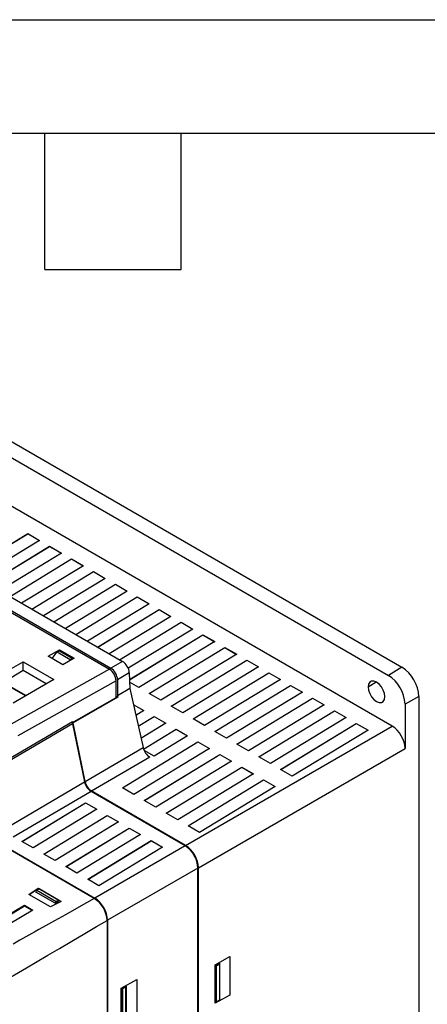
# Model space of a CAD drawing. Header units: millimetres. Extents: x 0 to 1048, y 0 to 810.
# Tile 37 of 45: x 504 to 590, y 603 to 810. Entities that reach past the tile are written whole.
import ezdxf

# ---------------------------------------------------------------- set-up
doc = ezdxf.new("R2010")
doc.units = ezdxf.units.MM
doc.header["$LTSCALE"] = 3.75
doc.layers.add('TEXT', color=140, linetype='Continuous', lineweight=25)

msp = doc.modelspace()

# ---------------------------------------------------------------- linework, layer by layer
at = {"color": 7, "linetype": 'Continuous'}
msp.add_line((0.009, 809.635), (1047.759, 809.635), dxfattribs=at)
for p, q in [((501.698, 721.639), (584.506, 673.835)), ((498.87, 719.921), (581.678, 672.117)), ((582.472, 661.452), (498.076, 710.172)), ((493.014, 693.945), (505.979, 701.842)), ((493.027, 693.941), (505.979, 701.831)), ((508.458, 700.411), (495.509, 692.565)), ((505.979, 701.842), (508.458, 700.411)), ((505.979, 701.831), (505.979, 701.842)), ((505.979, 701.831), (508.449, 700.406)), ((497.661, 691.322), (510.575, 699.189)), ((497.67, 691.317), (510.575, 699.178)), ((510.575, 699.189), (513.054, 697.758)), ((510.575, 699.178), (510.575, 699.189)), ((510.575, 699.178), (513.045, 697.752)), ((513.054, 697.758), (500.105, 689.912)), ((502.257, 688.669), (515.171, 696.536)), ((502.267, 688.664), (515.171, 696.525)), ((515.171, 696.536), (517.651, 695.104)), ((515.171, 696.525), (515.171, 696.536)), ((515.171, 696.525), (517.641, 695.099)), ((517.651, 695.104), (504.701, 687.258)), ((506.854, 686.016), (519.768, 693.882)), ((519.768, 693.882), (522.247, 692.451)), ((519.768, 693.871), (519.768, 693.882)), ((490.759, 692.087), (523.108, 673.413)), ((491.037, 692.322), (523.396, 673.642)), ((493.399, 693.783), (525.842, 675.054)), ((506.863, 686.01), (519.768, 693.871)), ((522.247, 692.451), (509.297, 684.605)), ((519.768, 693.871), (522.238, 692.446)), ((511.45, 683.362), (524.364, 691.229)), ((511.459, 683.357), (524.364, 691.218)), ((526.843, 689.798), (513.893, 681.952)), ((524.364, 691.229), (526.843, 689.798)), ((524.364, 691.218), (524.364, 691.229)), ((524.364, 691.218), (526.834, 689.792)), ((516.046, 680.709), (528.96, 688.576)), ((516.055, 680.704), (528.96, 688.565)), ((528.96, 688.576), (531.439, 687.145)), ((528.96, 688.565), (528.96, 688.576)), ((528.96, 688.565), (531.43, 687.139)), ((531.439, 687.145), (518.49, 679.298)), ((520.642, 678.056), (533.556, 685.922)), ((520.651, 678.05), (533.556, 685.911)), ((533.556, 685.922), (536.035, 684.491)), ((533.556, 685.911), (533.556, 685.922)), ((533.556, 685.911), (536.026, 684.486)), ((536.035, 684.491), (523.086, 676.645)), ((525.238, 675.402), (538.152, 683.269)), ((525.248, 675.397), (538.152, 683.258)), ((540.632, 681.838), (527.056, 673.612)), ((538.152, 683.269), (540.632, 681.838)), ((538.152, 683.258), (538.152, 683.269)), ((538.152, 683.258), (540.622, 681.832)), ((527.327, 671.221), (542.749, 680.616)), ((527.327, 671.211), (542.749, 680.605)), ((542.749, 680.616), (545.228, 679.185)), ((542.749, 680.605), (542.749, 680.616)), ((542.749, 680.605), (545.219, 679.179)), ((510.247, 676.121), (512.618, 677.488)), ((512.618, 677.488), (515.693, 675.713)), ((512.618, 677.488), (512.618, 677.277)), ((545.228, 679.185), (529.314, 669.542)), ((531.474, 668.295), (547.345, 677.962)), ((531.483, 668.289), (547.345, 677.951)), ((547.345, 677.962), (549.824, 676.531)), ((547.345, 677.951), (547.345, 677.962)), ((547.345, 677.951), (549.815, 676.526)), ((513.325, 674.345), (510.247, 676.121)), ((511.104, 675.627), (512.176, 677.022)), ((512.176, 677.022), (512.618, 677.277)), ((512.176, 677.022), (514.881, 675.46)), ((512.618, 677.277), (515.323, 675.716)), ((515.693, 675.713), (513.325, 674.345)), ((514.881, 675.46), (514.614, 675.09)), ((514.881, 675.46), (515.323, 675.716)), ((515.336, 675.507), (515.323, 675.716)), ((549.824, 676.531), (533.91, 666.889)), ((536.07, 665.641), (551.941, 675.309)), ((536.08, 665.636), (551.941, 675.298)), ((551.941, 675.309), (554.42, 673.878)), ((551.941, 675.298), (551.941, 675.309)), ((551.941, 675.298), (554.411, 673.872)), ((496.432, 670.039), (505.009, 674.986)), ((523.108, 673.413), (502.48, 661.913)), ((505.009, 674.986), (511.455, 671.265)), ((505.036, 673.119), (505.009, 674.986)), ((525.842, 675.054), (523.396, 673.642)), ((554.42, 673.878), (538.506, 664.235)), ((584.506, 673.835), (581.678, 672.117)), ((505.036, 673.119), (498.19, 669.025)), ((511.455, 671.265), (502.885, 666.314)), ((509.852, 670.339), (505.036, 673.119)), ((527.294, 672.626), (524.81, 671.193)), ((524.81, 671.193), (524.81, 667.825)), ((527.294, 672.626), (527.371, 669.328)), ((540.667, 662.988), (556.537, 672.656)), ((540.676, 662.983), (556.537, 672.645)), ((559.016, 671.225), (543.102, 661.582)), ((556.537, 672.656), (559.016, 671.225)), ((556.537, 672.645), (556.537, 672.656)), ((556.537, 672.645), (559.007, 671.219)), ((505.482, 667.814), (500.742, 670.55)), ((505.569, 667.865), (500.827, 670.602)), ((524.522, 670.963), (503.87, 659.45)), ((524.522, 667.495), (524.522, 670.963)), ((527.371, 669.328), (524.81, 667.825)), ((529.314, 669.542), (527.339, 670.682)), ((527.371, 669.328), (530.174, 656.966)), ((545.263, 660.335), (561.133, 670.002)), ((545.272, 660.329), (561.133, 669.991)), ((561.133, 670.002), (563.613, 668.571)), ((561.133, 669.991), (561.133, 670.002)), ((561.133, 669.991), (563.603, 668.566)), ((577.393, 669.691), (579.114, 670.738)), ((515.349, 662.2), (524.522, 667.495)), ((524.872, 667.52), (515.498, 662.133)), ((524.522, 667.722), (524.872, 667.52)), ((524.81, 667.825), (524.872, 667.52)), ((533.91, 666.889), (531.474, 668.295)), ((563.613, 668.571), (547.698, 658.929)), ((549.859, 657.681), (565.73, 667.349)), ((549.868, 657.676), (565.73, 667.338)), ((565.73, 667.349), (568.209, 665.918)), ((565.73, 667.338), (565.73, 667.349)), ((565.73, 667.338), (568.2, 665.912)), ((588.06, 667.679), (585.158, 666.089)), ((588.06, 667.679), (588.06, 524.37)), ((528.127, 665.996), (530.342, 664.717)), ((528.129, 665.983), (530.332, 664.712)), ((538.506, 664.235), (536.07, 665.641)), ((568.209, 665.918), (552.295, 656.275)), ((585.158, 666.089), (585.158, 656.799)), ((530.342, 664.717), (528.649, 663.691)), ((529.159, 661.443), (532.496, 663.474)), ((529.161, 661.433), (532.496, 663.463)), ((532.496, 663.474), (534.938, 662.064)), ((532.496, 663.474), (532.496, 663.463)), ((532.496, 663.463), (534.929, 662.058)), ((543.102, 661.582), (540.667, 662.988)), ((554.455, 655.028), (570.326, 664.696)), ((554.464, 655.023), (570.326, 664.685)), ((572.805, 663.265), (556.891, 653.622)), ((570.326, 664.696), (572.805, 663.265)), ((570.326, 664.685), (570.326, 664.696)), ((570.326, 664.685), (572.796, 663.259)), ((515.398, 661.964), (499.73, 652.767)), ((500.456, 653.673), (515.349, 662.415)), ((515.349, 662.415), (515.398, 661.964)), ((515.498, 662.133), (515.372, 662.206)), ((515.391, 662.027), (515.448, 662.06)), ((515.398, 661.964), (517.897, 649.756)), ((515.448, 662.06), (515.448, 661.716)), ((518.006, 649.821), (515.498, 662.133)), ((534.938, 662.064), (529.734, 658.908)), ((539.116, 636.423), (582.472, 661.452)), ((559.051, 652.375), (574.922, 662.042)), ((559.061, 652.369), (574.922, 662.031)), ((574.922, 662.042), (577.401, 660.611)), ((574.922, 662.031), (574.922, 662.042)), ((574.922, 662.031), (577.392, 660.606)), ((530.261, 656.663), (537.092, 660.82)), ((530.264, 656.654), (537.092, 660.809)), ((539.534, 659.41), (532.496, 655.142)), ((537.092, 660.82), (539.534, 659.41)), ((537.092, 660.809), (537.092, 660.82)), ((537.092, 660.809), (539.525, 659.405)), ((547.698, 658.929), (545.263, 660.335)), ((577.401, 660.611), (561.487, 650.969)), ((519.931, 625.342), (465.06, 657.018)), ((518.006, 649.821), (530.174, 656.966)), ((525.84, 648.522), (541.688, 658.167)), ((525.849, 648.516), (541.688, 658.156)), ((544.13, 656.757), (528.253, 647.128)), ((541.688, 658.167), (544.13, 656.757)), ((541.688, 658.156), (541.688, 658.167)), ((541.688, 658.156), (544.121, 656.752)), ((541.802, 631.77), (585.158, 656.799)), ((552.295, 656.275), (549.859, 657.681)), ((531.568, 654.982), (519.372, 647.82)), ((532.496, 655.142), (530.383, 656.362)), ((530.436, 645.868), (546.284, 655.514)), ((530.445, 645.863), (546.284, 655.503)), ((546.284, 655.514), (548.726, 654.104)), ((546.284, 655.503), (546.284, 655.514)), ((546.284, 655.503), (548.717, 654.098)), ((556.891, 653.622), (554.455, 655.028)), ((548.726, 654.104), (532.849, 644.475)), ((535.032, 643.215), (550.88, 652.86)), ((535.041, 643.21), (550.88, 652.849)), ((550.88, 652.86), (553.322, 651.45)), ((550.88, 652.849), (550.88, 652.86)), ((550.88, 652.849), (553.313, 651.445)), ((553.322, 651.45), (537.445, 641.822)), ((561.487, 650.969), (559.051, 652.375)), ((501.53, 640.148), (517.897, 649.756)), ((528.253, 647.128), (525.84, 648.522)), ((539.628, 640.562), (555.477, 650.207)), ((539.637, 640.556), (555.477, 650.196)), ((557.919, 648.797), (542.042, 639.168)), ((555.477, 650.207), (557.919, 648.797)), ((555.477, 650.196), (555.477, 650.207)), ((555.477, 650.196), (557.91, 648.792)), ((519.263, 647.758), (502.899, 638.152)), ((539.116, 636.412), (518.766, 648.16)), ((539.011, 636.357), (519.263, 647.758)), ((519.372, 647.82), (539.116, 636.423)), ((504.767, 637.301), (518.08, 645.408)), ((504.779, 637.294), (518.08, 645.396)), ((518.08, 645.408), (520.455, 644.037)), ((518.08, 645.396), (518.08, 645.408)), ((518.08, 645.396), (520.445, 644.031)), ((532.849, 644.475), (530.436, 645.868)), ((520.455, 644.037), (507.106, 635.951)), ((509.363, 634.648), (522.676, 642.755)), ((509.375, 634.641), (522.676, 642.743)), ((522.676, 642.755), (525.051, 641.383)), ((522.676, 642.743), (522.676, 642.755)), ((522.676, 642.743), (525.041, 641.378)), ((537.445, 641.822), (535.032, 643.215)), ((525.051, 641.383), (511.702, 633.298)), ((542.042, 639.168), (539.628, 640.562)), ((513.959, 631.994), (527.272, 640.101)), ((513.971, 631.987), (527.272, 640.09)), ((529.647, 638.73), (516.298, 630.644)), ((527.272, 640.101), (529.647, 638.73)), ((527.272, 640.09), (527.272, 640.101)), ((527.272, 640.09), (529.638, 638.724)), ((499.575, 637.219), (520.039, 625.405)), ((507.106, 635.951), (504.767, 637.301)), ((518.555, 629.341), (531.868, 637.448)), ((518.568, 629.334), (531.868, 637.436)), ((539.011, 636.357), (520.039, 625.405)), ((534.244, 636.077), (520.894, 627.991)), ((531.868, 637.448), (534.244, 636.077)), ((531.868, 637.436), (531.868, 637.448)), ((531.868, 637.436), (534.234, 636.071)), ((539.116, 636.412), (539.015, 636.354)), ((539.116, 636.285), (539.116, 636.412)), ((511.702, 633.298), (509.363, 634.648)), ((516.298, 630.644), (513.959, 631.994)), ((541.697, 631.705), (522.726, 620.753)), ((541.686, 631.837), (541.793, 631.775)), ((541.793, 631.775), (541.696, 631.719)), ((541.697, 509.532), (541.697, 631.705)), ((541.793, 509.601), (541.793, 631.775)), ((541.802, 509.596), (541.802, 631.77)), ((520.894, 627.991), (518.555, 629.341)), ((506.227, 626.187), (508.192, 627.512)), ((510.731, 623.534), (506.227, 626.187)), ((508.192, 627.403), (506.35, 626.114)), ((507.676, 626.657), (507.871, 627.059)), ((511.746, 624.307), (507.676, 626.657)), ((507.871, 627.059), (508.357, 627.35)), ((507.871, 627.059), (511.947, 624.706)), ((508.192, 627.512), (512.99, 624.702)), ((508.192, 627.512), (508.192, 627.403)), ((508.321, 627.328), (508.192, 627.403)), ((512.451, 624.986), (508.357, 627.35)), ((492.573, 616.41), (505.278, 623.903)), ((505.278, 623.711), (492.941, 616.182)), ((505.278, 623.903), (507.032, 622.859)), ((505.278, 623.711), (505.278, 623.903)), ((506.895, 622.778), (505.278, 623.711)), ((512.99, 624.702), (510.731, 623.534)), ((511.746, 624.307), (512.451, 624.722)), ((511.947, 624.706), (511.746, 624.307)), ((512.451, 624.986), (511.947, 624.706)), ((512.451, 624.722), (512.451, 624.986)), ((512.985, 624.636), (512.451, 624.944)), ((507.032, 622.859), (494.318, 615.329)), ((522.617, 620.69), (522.617, 499.627)), ((522.726, 620.753), (522.726, 499.69)), ((545.306, 611.422), (548.402, 613.125)), ((545.306, 603.364), (545.306, 611.422)), ((546.297, 611.748), (545.447, 611.284)), ((545.447, 611.284), (545.447, 603.677)), ((545.576, 611.21), (545.447, 611.284)), ((545.576, 611.21), (546.191, 611.565)), ((546.191, 611.565), (546.297, 611.748)), ((546.191, 611.565), (546.191, 603.972)), ((546.297, 604.143), (546.297, 611.748)), ((548.393, 613.12), (548.393, 605.059)), ((548.402, 613.125), (548.402, 605.054)), ((545.576, 603.617), (545.576, 611.21)), ((525.602, 606.543), (528.848, 608.326)), ((528.839, 608.321), (528.839, 600.754)), ((528.848, 608.326), (528.848, 600.749)), ((525.602, 598.974), (525.602, 606.543)), ((525.774, 606.438), (526.724, 606.957)), ((525.774, 599.275), (525.774, 606.438)), ((525.774, 606.438), (525.898, 606.366)), ((526.577, 606.758), (525.898, 606.366)), ((525.898, 599.213), (525.898, 606.366)), ((526.577, 606.758), (526.724, 606.957)), ((526.577, 599.605), (526.577, 606.758)), ((526.724, 599.796), (526.724, 606.957)), ((548.393, 605.059), (545.306, 603.374)), ((548.402, 605.054), (545.306, 603.364)), ((545.447, 603.677), (545.576, 603.617)), ((546.191, 603.972), (545.576, 603.617)), ((546.297, 604.143), (546.191, 603.972)), ((548.402, 605.054), (548.393, 605.059))]:
    msp.add_line(p, q)
at = {"flags": 128}
for points in [[(580.929, 667.65), (580.842, 668.331), (580.591, 669.045), (580.2, 669.722), (579.707, 670.297), (579.161, 670.712), (578.615, 670.927), (578.122, 670.922), (577.731, 670.696), (577.48, 670.272), (577.393, 669.691)], [(577.393, 669.691), (577.48, 669.01), (577.731, 668.296), (578.122, 667.619), (578.615, 667.044), (579.161, 666.629), (579.707, 666.414), (580.2, 666.419), (580.591, 666.645), (580.842, 667.069), (580.929, 667.65)], [(519.931, 625.342), (516.7, 623.493), (513.915, 621.92), (511.587, 620.616), (509.725, 619.574), (508.329, 618.795), (507.987, 618.604), (507.691, 618.439), (507.442, 618.299), (507.239, 618.186), (507.082, 618.098), (506.971, 618.036), (506.829, 617.956), (504.307, 616.542), (502.906, 615.754)], [(490.224, 601.711), (493.208, 603.456), (495.961, 605.067), (499.177, 606.949), (501.872, 608.526), (504.047, 609.8), (505.701, 610.769), (507.598, 611.883), (510.179, 613.403), (512.615, 614.844), (515.205, 616.373), (517.938, 617.978), (520.409, 619.417), (522.617, 620.69)]]:
    msp.add_lwpolyline(points, dxfattribs=at)
for centre, radius, start, end in [((521.456, 670.826), 3.07, 2.56742, 57.43762), ((580.344, 667.328), 7.724, 2.60548, 57.39452), ((577.602, 665.745), 7.563, 2.60548, 57.39452), ((520.965, 650.386), 3.131, 191.6158, 237.08239), ((535.977, 631.504), 5.724, 2.01436, 57.98564), ((516.786, 620.425), 5.837, 2.60466, 57.39947)]:
    msp.add_arc(centre, radius, start, end)
for centre, major_axis, ratio, start_param, end_param in [((523.396, 672.009), (-1, 1.732), 0.5775574, 3.9272244, 5.4977162), ((525.879, 673.442), (-1.039, 1.709), 0.5619849, 3.9145929, 5.4850847), ((582.47, 658.349), (-1.9, 3.291), 0.5777773, 3.9274148, 5.4975259), ((531.531, 656.593), (-1.039, 1.709), 0.5620699, 1.0336081, 2.3433756), ((519.373, 649.453), (-1, 1.732), 0.5776453, 1.0464706, 2.356238), ((539.114, 633.32), (-1.9, 3.291), 0.5777773, 3.9274148, 5.4975259), ((520.038, 622.302), (-1.9, 3.291), 0.5777718, 3.9274101, 5.4975306)]:
    msp.add_ellipse(centre, major_axis=major_axis, ratio=ratio, start_param=start_param, end_param=end_param)
at = {"layer": 'TEXT'}
for p, q in [((23.812, 785.812), (1023.938, 785.812)), ((509.587, 757.237), (509.587, 785.812)), ((538.162, 757.237), (538.162, 785.812)), ((509.587, 757.237), (538.162, 757.237))]:
    msp.add_line(p, q, dxfattribs=at)

doc.saveas('drawing.dxf')
